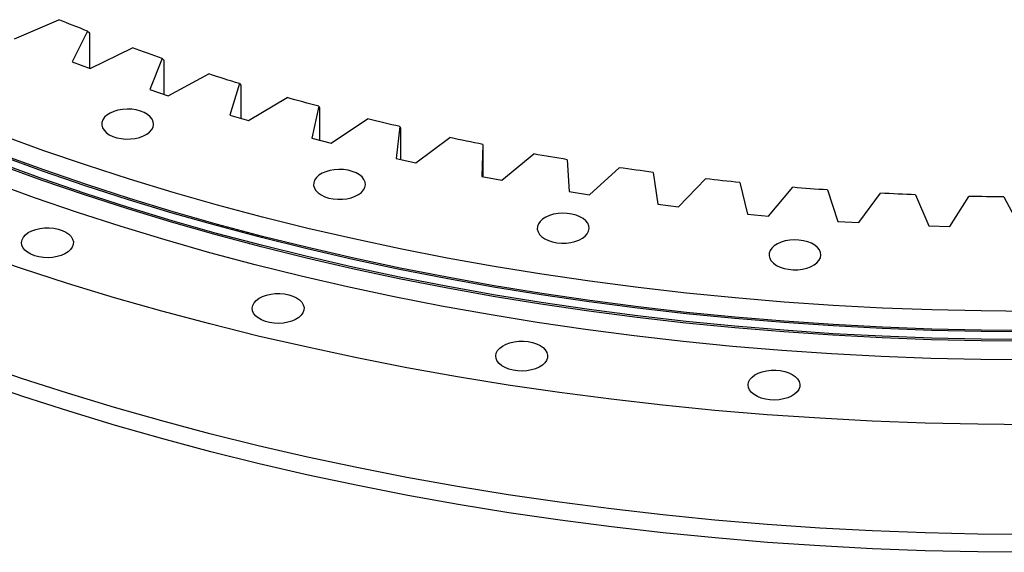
# Model space of a CAD drawing. Header units: millimetres. Extents: x 1218 to 10068, y 7157 to 13793.
# Tile 7 of 11: x 6477 to 6894, y 9998 to 10224. Entities that reach past the tile are written whole.
import ezdxf

# ---------------------------------------------------------------- set-up
doc = ezdxf.new("R2010")
doc.units = ezdxf.units.MM
doc.header["$LTSCALE"] = 50

msp = doc.modelspace()

# ---------------------------------------------------------------- linework, layer by layer
at = {"color": 7, "linetype": 'Continuous', "lineweight": 25}
for p, q in [((6474.65, 10215.67), (6493.43, 10223.84)), ((6505.64, 10218.99), (6499.16, 10205.94)), ((6505.64, 10218.99), (6506.51, 10218.29)), ((6506.51, 10218.29), (6506.51, 10203.19)), ((6506.68, 10203.12), (6524.7, 10211.85)), ((6537.33, 10207.38), (6532.05, 10194.15)), ((6537.33, 10207.38), (6538.04, 10206.7)), ((6538.04, 10206.7), (6538.04, 10192.15)), ((6499.16, 10205.94), (6506.68, 10203.12)), ((6539.81, 10191.56), (6557.01, 10200.82)), ((6532.05, 10194.15), (6539.81, 10191.56)), ((6570.03, 10196.74), (6565.95, 10183.37)), ((6570.03, 10196.74), (6570.58, 10196.08)), ((6570.58, 10196.08), (6570.58, 10182.01)), ((6573.94, 10181.02), (6590.28, 10190.78)), ((6603.65, 10187.1), (6600.79, 10173.63)), ((6603.65, 10187.1), (6604.03, 10186.46)), ((6604.03, 10186.46), (6604.03, 10172.79)), ((6565.95, 10183.37), (6573.94, 10181.02)), ((6608.98, 10171.52), (6624.41, 10181.76)), ((6638.1, 10178.49), (6636.47, 10164.95)), ((6638.1, 10178.49), (6638.32, 10177.86)), ((6638.32, 10177.86), (6638.32, 10164.54)), ((6600.79, 10173.63), (6608.98, 10171.52)), ((6644.83, 10163.1), (6659.32, 10173.79)), ((6673.28, 10170.93), (6672.88, 10157.36)), ((6673.28, 10170.93), (6673.33, 10170.3)), ((6673.33, 10170.3), (6673.33, 10157.28)), ((6636.47, 10164.95), (6644.83, 10163.1)), ((6681.4, 10155.76), (6694.89, 10166.88)), ((6709.1, 10164.45), (6709.93, 10150.89)), ((6718.58, 10149.55), (6731.05, 10161.05)), ((6672.88, 10157.36), (6681.4, 10155.76)), ((6745.46, 10159.06), (6747.51, 10145.54)), ((6756.28, 10144.46), (6767.69, 10156.33)), ((6782.25, 10154.77), (6785.53, 10141.33)), ((6794.38, 10140.52), (6804.7, 10152.72)), ((6709.93, 10150.89), (6718.58, 10149.55)), ((6819.39, 10151.6), (6823.88, 10138.28)), ((6832.79, 10137.74), (6841.99, 10150.23)), ((6856.76, 10149.56), (6862.45, 10136.39)), ((6871.4, 10136.12), (6879.45, 10148.87)), ((6894.26, 10148.65), (6901.14, 10135.67)), ((6747.51, 10145.54), (6756.28, 10144.46)), ((6785.53, 10141.33), (6794.38, 10140.52)), ((6823.88, 10138.28), (6832.79, 10137.74)), ((6862.45, 10136.39), (6871.4, 10136.12))]:
    msp.add_line(p, q, dxfattribs=at)
at = {"color": 7, "linetype": 'Continuous', "lineweight": 25, "flags": 128}
for points in [[(6505.64, 10218.99), (6504.1, 10219.59), (6502.57, 10220.19), (6501.04, 10220.79), (6499.51, 10221.39), (6497.99, 10222), (6496.46, 10222.61), (6494.94, 10223.22), (6493.43, 10223.84)], [(6537.33, 10207.38), (6535.74, 10207.93), (6534.16, 10208.48), (6532.57, 10209.04), (6530.99, 10209.59), (6529.42, 10210.15), (6527.84, 10210.71), (6526.27, 10211.28), (6524.7, 10211.85)], [(6570.03, 10196.74), (6568.39, 10197.24), (6566.76, 10197.74), (6565.13, 10198.25), (6563.5, 10198.76), (6561.88, 10199.27), (6560.25, 10199.78), (6558.63, 10200.3), (6557.01, 10200.82)], [(6603.65, 10187.1), (6601.97, 10187.55), (6600.29, 10188), (6598.62, 10188.46), (6596.95, 10188.92), (6595.28, 10189.38), (6593.61, 10189.84), (6591.94, 10190.31), (6590.28, 10190.78)], [(6514.85, 10175.06), (6516.36, 10174.33), (6518.08, 10173.77), (6519.94, 10173.4), (6521.88, 10173.22), (6523.86, 10173.24), (6525.79, 10173.47), (6527.62, 10173.9), (6529.29, 10174.5), (6530.74, 10175.27), (6531.94, 10176.18), (6532.83, 10177.19), (6533.4, 10178.28), (6533.62, 10179.41), (6533.49, 10180.55), (6533.01, 10181.65), (6532.19, 10182.69), (6531.07, 10183.62), (6529.67, 10184.43), (6528.05, 10185.08), (6526.26, 10185.55), (6524.35, 10185.83), (6522.38, 10185.9), (6520.42, 10185.78), (6518.53, 10185.45), (6516.77, 10184.93), (6515.2, 10184.24), (6513.87, 10183.4), (6512.82, 10182.44), (6512.09, 10181.38), (6511.69, 10180.27), (6511.65, 10179.13), (6511.96, 10178), (6512.61, 10176.93), (6513.58, 10175.94), (6514.85, 10175.06)], [(6638.1, 10178.49), (6636.38, 10178.89), (6634.67, 10179.29), (6632.95, 10179.7), (6631.24, 10180.11), (6629.53, 10180.52), (6627.82, 10180.93), (6626.12, 10181.34), (6624.41, 10181.76)], [(6905.62, 10100.11), (6884.66, 10100.26), (6863.7, 10100.74), (6842.78, 10101.53), (6821.9, 10102.64), (6801.07, 10104.06), (6780.32, 10105.8), (6759.65, 10107.85), (6739.09, 10110.21), (6718.63, 10112.88), (6698.31, 10115.86), (6678.13, 10119.15), (6658.1, 10122.74), (6638.24, 10126.63), (6618.57, 10130.82), (6599.09, 10135.3), (6579.83, 10140.08), (6560.78, 10145.15), (6541.98, 10150.51), (6523.42, 10156.14), (6505.12, 10162.06), (6487.1, 10168.25), (6469.37, 10174.71)], [(6673.28, 10170.93), (6671.53, 10171.28), (6669.78, 10171.63), (6668.03, 10171.98), (6666.28, 10172.34), (6664.54, 10172.7), (6662.8, 10173.06), (6661.06, 10173.42), (6659.32, 10173.79)], [(6905.62, 10091.36), (6884.63, 10091.52), (6863.65, 10092), (6842.7, 10092.79), (6821.79, 10093.9), (6800.94, 10095.32), (6780.16, 10097.06), (6759.47, 10099.12), (6738.88, 10101.48), (6718.4, 10104.16), (6698.05, 10107.14), (6677.84, 10110.43), (6657.79, 10114.02), (6637.91, 10117.92), (6618.21, 10122.11), (6598.71, 10126.61), (6579.42, 10131.39), (6560.35, 10136.46), (6541.52, 10141.83), (6522.94, 10147.47), (6504.62, 10153.39), (6486.58, 10159.59), (6468.82, 10166.06)], [(6905.62, 10091.94), (6884.66, 10092.1), (6863.7, 10092.57), (6842.78, 10093.37), (6821.9, 10094.47), (6801.07, 10095.9), (6780.32, 10097.63), (6759.65, 10099.68), (6739.09, 10102.05), (6718.63, 10104.72), (6698.31, 10107.7), (6678.13, 10110.98), (6658.1, 10114.57), (6638.24, 10118.46), (6618.57, 10122.65), (6599.09, 10127.14), (6579.83, 10131.92), (6560.78, 10136.99), (6541.98, 10142.34), (6523.42, 10147.98), (6505.12, 10153.89), (6487.1, 10160.08), (6469.37, 10166.54)], [(6709.1, 10164.45), (6707.32, 10164.74), (6705.54, 10165.04), (6703.76, 10165.34), (6701.99, 10165.64), (6700.21, 10165.95), (6698.44, 10166.26), (6696.66, 10166.57), (6694.89, 10166.88)], [(6905.62, 10087.4), (6884.62, 10087.56), (6863.62, 10088.03), (6842.66, 10088.83), (6821.74, 10089.94), (6800.88, 10091.36), (6780.09, 10093.1), (6759.38, 10095.16), (6738.78, 10097.52), (6718.28, 10100.2), (6697.92, 10103.19), (6677.7, 10106.48), (6657.64, 10110.07), (6637.74, 10113.97), (6618.03, 10118.17), (6598.52, 10122.66), (6579.22, 10127.45), (6560.14, 10132.53), (6541.3, 10137.89), (6522.7, 10143.54), (6504.37, 10149.47), (6486.32, 10155.67), (6468.55, 10162.14)], [(6905.62, 10088.1), (6884.63, 10088.26), (6863.65, 10088.73), (6842.7, 10089.52), (6821.79, 10090.63), (6800.94, 10092.06), (6780.16, 10093.8), (6759.47, 10095.85), (6738.88, 10098.21), (6718.4, 10100.89), (6698.05, 10103.87), (6677.84, 10107.16), (6657.79, 10110.76), (6637.91, 10114.65), (6618.21, 10118.85), (6598.71, 10123.34), (6579.42, 10128.12), (6560.35, 10133.2), (6541.52, 10138.56), (6522.94, 10144.2), (6504.62, 10150.13), (6486.58, 10156.32), (6468.82, 10162.79)], [(6604.71, 10149.48), (6606.22, 10148.75), (6607.94, 10148.19), (6609.8, 10147.81), (6611.75, 10147.64), (6613.72, 10147.66), (6615.65, 10147.89), (6617.48, 10148.31), (6619.15, 10148.92), (6620.61, 10149.69), (6621.8, 10150.59), (6622.7, 10151.61), (6623.27, 10152.7), (6623.49, 10153.83), (6623.35, 10154.96), (6622.87, 10156.07), (6622.06, 10157.11), (6620.93, 10158.04), (6619.54, 10158.85), (6617.92, 10159.49), (6616.12, 10159.97), (6614.21, 10160.24), (6612.24, 10160.32), (6610.28, 10160.19), (6608.39, 10159.87), (6606.64, 10159.35), (6605.07, 10158.66), (6603.74, 10157.82), (6602.69, 10156.85), (6601.95, 10155.8), (6601.56, 10154.68), (6601.51, 10153.54), (6601.82, 10152.42), (6602.47, 10151.35), (6603.45, 10150.36), (6604.71, 10149.48)], [(6745.46, 10159.06), (6743.65, 10159.3), (6741.85, 10159.54), (6740.05, 10159.79), (6738.24, 10160.03), (6736.44, 10160.29), (6734.64, 10160.54), (6732.85, 10160.8), (6731.05, 10161.05)], [(6782.25, 10154.77), (6780.43, 10154.96), (6778.6, 10155.14), (6776.78, 10155.34), (6774.96, 10155.53), (6773.14, 10155.73), (6771.32, 10155.92), (6769.5, 10156.13), (6767.69, 10156.33)], [(6905.62, 10079.53), (6884.46, 10079.69), (6863.31, 10080.17), (6842.19, 10080.97), (6821.11, 10082.08), (6800.09, 10083.52), (6779.15, 10085.27), (6758.29, 10087.34), (6737.53, 10089.73), (6716.88, 10092.42), (6696.37, 10095.43), (6676, 10098.75), (6655.78, 10102.37), (6635.74, 10106.3), (6615.88, 10110.53), (6596.22, 10115.06), (6576.78, 10119.88), (6557.56, 10124.99), (6538.57, 10130.4), (6519.84, 10136.09), (6501.37, 10142.06), (6483.18, 10148.31), (6465.28, 10154.83)], [(6819.39, 10151.6), (6817.55, 10151.73), (6815.71, 10151.87), (6813.87, 10152), (6812.04, 10152.14), (6810.2, 10152.28), (6808.37, 10152.42), (6806.53, 10152.57), (6804.7, 10152.72)], [(6856.76, 10149.56), (6854.91, 10149.63), (6853.06, 10149.71), (6851.22, 10149.79), (6849.37, 10149.87), (6847.52, 10149.96), (6845.68, 10150.05), (6843.83, 10150.14), (6841.99, 10150.23)], [(6894.26, 10148.65), (6892.41, 10148.67), (6890.56, 10148.69), (6888.71, 10148.71), (6886.86, 10148.74), (6885, 10148.77), (6883.15, 10148.8), (6881.3, 10148.84), (6879.45, 10148.87)], [(6699.59, 10130.89), (6701.1, 10130.16), (6702.82, 10129.6), (6704.68, 10129.22), (6706.63, 10129.04), (6708.6, 10129.07), (6710.53, 10129.3), (6712.36, 10129.72), (6714.03, 10130.33), (6715.49, 10131.09), (6716.68, 10132), (6717.58, 10133.01), (6718.15, 10134.1), (6718.37, 10135.24), (6718.23, 10136.37), (6717.75, 10137.48), (6716.94, 10138.51), (6715.81, 10139.45), (6714.42, 10140.25), (6712.8, 10140.9), (6711, 10141.37), (6709.09, 10141.65), (6707.12, 10141.73), (6705.16, 10141.6), (6703.27, 10141.27), (6701.52, 10140.76), (6699.95, 10140.07), (6698.62, 10139.23), (6697.57, 10138.26), (6696.83, 10137.2), (6696.44, 10136.09), (6696.39, 10134.95), (6696.7, 10133.83), (6697.35, 10132.75), (6698.33, 10131.76), (6699.59, 10130.89)], [(6496.4, 10133.72), (6497.67, 10132.84), (6498.64, 10131.85), (6499.29, 10130.78), (6499.6, 10129.65), (6499.56, 10128.52), (6499.16, 10127.4), (6498.43, 10126.34), (6497.38, 10125.38), (6496.05, 10124.54), (6494.48, 10123.85), (6492.72, 10123.33), (6490.83, 10123.01), (6488.87, 10122.88), (6486.9, 10122.96), (6484.99, 10123.23), (6483.2, 10123.7), (6481.57, 10124.35), (6480.18, 10125.16), (6479.06, 10126.09), (6478.24, 10127.13), (6477.76, 10128.23), (6477.63, 10129.37), (6477.85, 10130.5), (6478.42, 10131.59), (6479.31, 10132.61), (6480.5, 10133.51), (6481.96, 10134.28), (6483.63, 10134.89), (6485.46, 10135.31), (6487.39, 10135.54), (6489.36, 10135.56), (6491.31, 10135.39), (6493.17, 10135.01), (6494.89, 10134.45), (6496.4, 10133.72)], [(6797.86, 10119.6), (6799.38, 10118.87), (6801.09, 10118.31), (6802.95, 10117.94), (6804.9, 10117.76), (6806.87, 10117.78), (6808.8, 10118.01), (6810.64, 10118.44), (6812.3, 10119.04), (6813.76, 10119.81), (6814.96, 10120.72), (6815.85, 10121.73), (6816.42, 10122.82), (6816.64, 10123.95), (6816.51, 10125.09), (6816.02, 10126.19), (6815.21, 10127.23), (6814.09, 10128.16), (6812.69, 10128.97), (6811.07, 10129.62), (6809.27, 10130.09), (6807.36, 10130.37), (6805.39, 10130.44), (6803.43, 10130.32), (6801.55, 10129.99), (6799.79, 10129.47), (6798.22, 10128.78), (6796.89, 10127.94), (6795.84, 10126.98), (6795.11, 10125.92), (6794.71, 10124.81), (6794.67, 10123.67), (6794.97, 10122.54), (6795.63, 10121.47), (6796.6, 10120.48), (6797.86, 10119.6)], [(6905.62, 10052.02), (6883.22, 10052.19), (6860.82, 10052.7), (6838.46, 10053.55), (6816.15, 10054.73), (6793.89, 10056.25), (6771.72, 10058.11), (6749.63, 10060.3), (6727.65, 10062.82), (6705.8, 10065.68), (6684.08, 10068.86), (6662.51, 10072.37), (6641.11, 10076.21), (6619.89, 10080.37), (6598.86, 10084.85), (6578.05, 10089.64), (6557.46, 10094.75), (6537.11, 10100.16), (6517.01, 10105.88), (6497.18, 10111.91), (6477.62, 10118.23), (6458.37, 10124.84)], [(6594.24, 10105.86), (6595.51, 10104.99), (6596.48, 10104), (6597.13, 10102.92), (6597.44, 10101.8), (6597.4, 10100.66), (6597, 10099.55), (6596.27, 10098.49), (6595.22, 10097.53), (6593.89, 10096.69), (6592.32, 10096), (6590.56, 10095.48), (6588.67, 10095.15), (6586.71, 10095.02), (6584.75, 10095.1), (6582.83, 10095.38), (6581.04, 10095.85), (6579.42, 10096.5), (6578.02, 10097.3), (6576.9, 10098.24), (6576.08, 10099.28), (6575.6, 10100.38), (6575.47, 10101.52), (6575.69, 10102.65), (6576.26, 10103.74), (6577.15, 10104.75), (6578.35, 10105.66), (6579.8, 10106.43), (6581.47, 10107.03), (6583.3, 10107.46), (6585.23, 10107.68), (6587.21, 10107.71), (6589.15, 10107.53), (6591.02, 10107.16), (6592.73, 10106.59), (6594.24, 10105.86)], [(6697.55, 10085.62), (6698.81, 10084.75), (6699.78, 10083.76), (6700.44, 10082.68), (6700.74, 10081.56), (6700.7, 10080.42), (6700.3, 10079.3), (6699.57, 10078.25), (6698.52, 10077.28), (6697.19, 10076.44), (6695.62, 10075.75), (6693.86, 10075.24), (6691.98, 10074.91), (6690.02, 10074.78), (6688.05, 10074.86), (6686.14, 10075.14), (6684.34, 10075.61), (6682.72, 10076.26), (6681.33, 10077.06), (6680.2, 10078), (6679.39, 10079.03), (6678.9, 10080.14), (6678.77, 10081.27), (6678.99, 10082.4), (6679.56, 10083.49), (6680.46, 10084.51), (6681.65, 10085.41), (6683.11, 10086.18), (6684.78, 10086.79), (6686.61, 10087.21), (6688.54, 10087.44), (6690.51, 10087.47), (6692.46, 10087.29), (6694.32, 10086.91), (6696.03, 10086.35), (6697.55, 10085.62)], [(6905.62, 10005.48), (6883.22, 10005.65), (6860.82, 10006.16), (6838.46, 10007), (6816.15, 10008.19), (6793.89, 10009.71), (6771.72, 10011.57), (6749.63, 10013.76), (6727.65, 10016.28), (6705.8, 10019.14), (6684.08, 10022.32), (6662.51, 10025.83), (6641.11, 10029.67), (6619.89, 10033.83), (6598.86, 10038.3), (6578.05, 10043.1), (6557.46, 10048.2), (6537.11, 10053.62), (6517.01, 10059.34), (6497.18, 10065.36), (6477.62, 10071.69), (6458.37, 10078.3)], [(6804.54, 10073.33), (6805.81, 10072.46), (6806.78, 10071.47), (6807.43, 10070.4), (6807.74, 10069.27), (6807.7, 10068.13), (6807.3, 10067.02), (6806.57, 10065.96), (6805.52, 10065), (6804.19, 10064.16), (6802.62, 10063.47), (6800.86, 10062.95), (6798.97, 10062.62), (6797.01, 10062.49), (6795.04, 10062.57), (6793.13, 10062.85), (6791.34, 10063.32), (6789.72, 10063.97), (6788.32, 10064.77), (6787.2, 10065.71), (6786.38, 10066.75), (6785.9, 10067.85), (6785.77, 10068.99), (6785.99, 10070.12), (6786.56, 10071.21), (6787.45, 10072.22), (6788.65, 10073.13), (6790.1, 10073.9), (6791.77, 10074.5), (6793.6, 10074.93), (6795.53, 10075.15), (6797.51, 10075.18), (6799.45, 10075), (6801.31, 10074.63), (6803.03, 10074.06), (6804.54, 10073.33)], [(6905.62, 9997.89), (6883.24, 9998.06), (6860.88, 9998.57), (6838.54, 9999.41), (6816.25, 10000.6), (6794.02, 10002.12), (6771.87, 10003.97), (6749.81, 10006.16), (6727.86, 10008.68), (6706.03, 10011.53), (6684.33, 10014.71), (6662.79, 10018.22), (6641.41, 10022.05), (6620.22, 10026.2), (6599.22, 10030.68), (6578.43, 10035.46), (6557.86, 10040.57), (6537.54, 10045.98), (6517.46, 10051.69), (6497.65, 10057.71), (6478.12, 10064.02), (6458.89, 10070.63)]]:
    msp.add_lwpolyline(points, dxfattribs=at)

doc.saveas('drawing.dxf')
